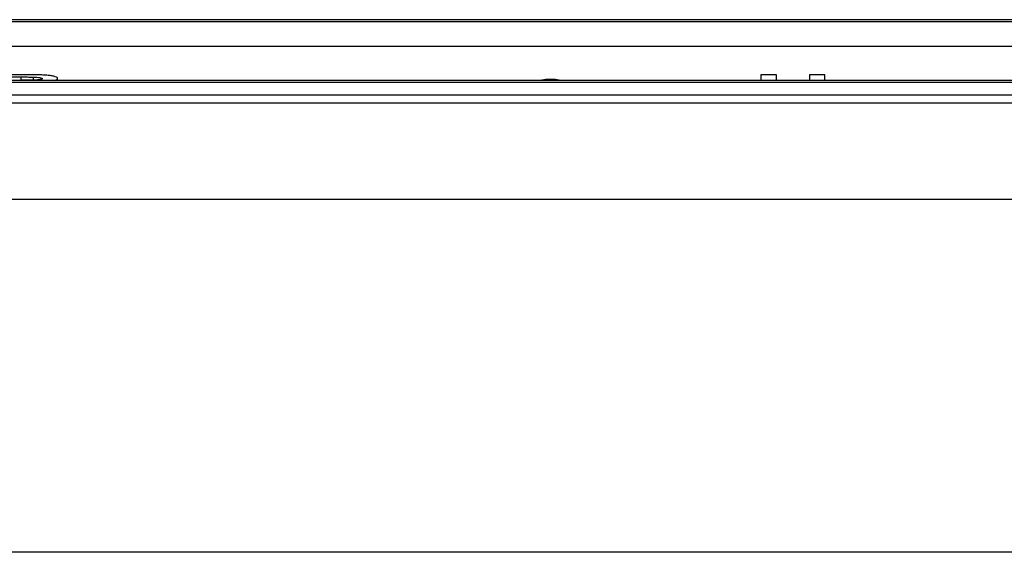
# Model space of a CAD drawing. Header units: millimetres. Extents: x 82 to 1002, y -172 to 1064.
# Tile 21 of 159: x 622 to 663, y 139 to 161. Entities that reach past the tile are written whole.
import ezdxf

# ---------------------------------------------------------------- set-up
doc = ezdxf.new("R2010")
doc.units = ezdxf.units.MM

msp = doc.modelspace()

# ---------------------------------------------------------------- linework, layer by layer
at = {"color": 7, "linetype": 'Continuous', "lineweight": 25}
for p, q in [((543.809, 161.1), (697.608, 161.1)), ((543.809, 161.022), (697.608, 161.022)), ((543.809, 160.007), (697.608, 160.007)), ((622.452, 158.814), (621.051, 158.814)), ((621.693, 158.722), (622.239, 158.722)), ((622.749, 158.591), (622.749, 158.72)), ((653.524, 158.814), (652.882, 158.814)), ((652.882, 158.814), (652.882, 158.581)), ((653.524, 158.581), (653.524, 158.814)), ((654.894, 158.814), (654.894, 158.581)), ((655.536, 158.814), (654.894, 158.814)), ((655.536, 158.581), (655.536, 158.814)), ((697.608, 158.581), (543.809, 158.581)), ((697.608, 158.496), (543.809, 158.496)), ((623.748, 158.581), (623.748, 158.661)), ((543.809, 157.987), (697.608, 157.987)), ((540.809, 157.648), (700.608, 157.648)), ((546.067, 153.648), (695.35, 153.648)), ((694.322, 139.006), (547.096, 139.006))]:
    msp.add_line(p, q, dxfattribs=at)
at = {"color": 8, "linetype": 'Continuous', "lineweight": 25}
for p, q in [((622.239, 158.587), (622.239, 158.722)), ((644.171, 158.581), (644.171, 158.636))]:
    msp.add_line(p, q, dxfattribs=at)
at = {"color": 7, "linetype": 'Continuous', "lineweight": 25}
for points, knots in [([(622.239, 158.722), (622.324, 158.722), (622.409, 158.722), (622.537, 158.722), (622.58, 158.721), (622.665, 158.721), (622.707, 158.721), (622.749, 158.72)], [0, 0, 0, 0, 0.5, 0.5, 0.75, 0.75, 1, 1, 1, 1]), ([(623.748, 158.661), (623.748, 158.667), (623.747, 158.673), (623.739, 158.686), (623.733, 158.692), (623.709, 158.71), (623.684, 158.722), (623.615, 158.745), (623.574, 158.755), (623.473, 158.774), (623.415, 158.782), (623.285, 158.796), (623.212, 158.8), (623.064, 158.807), (622.988, 158.809), (622.759, 158.813), (622.606, 158.814), (622.452, 158.814)], [0, 0, 0, 0, 0.0625, 0.0625, 0.125, 0.125, 0.25, 0.25, 0.375, 0.375, 0.5, 0.5, 0.625, 0.625, 0.75, 0.75, 1, 1, 1, 1]), ([(622.749, 158.72), (622.797, 158.719), (622.845, 158.717), (622.933, 158.71), (622.974, 158.706), (623.042, 158.694), (623.068, 158.687), (623.1, 158.672), (623.104, 158.664), (623.106, 158.656)], [0, 0, 0, 0, 0.25, 0.25, 0.5, 0.5, 0.75, 0.75, 1, 1, 1, 1]), ([(623.106, 158.656), (623.104, 158.648), (623.101, 158.641), (623.074, 158.626), (623.052, 158.619), (622.991, 158.607), (622.954, 158.602), (622.891, 158.597), (622.87, 158.595), (622.825, 158.593), (622.802, 158.592), (622.731, 158.59), (622.684, 158.589), (622.59, 158.588), (622.542, 158.588), (622.4, 158.587), (622.305, 158.587), (622.21, 158.587)], [0, 0, 0, 0, 0.125, 0.125, 0.25, 0.25, 0.375, 0.375, 0.4375, 0.4375, 0.5, 0.5, 0.625, 0.625, 0.75, 0.75, 1, 1, 1, 1]), ([(623.619, 158.581), (623.634, 158.584), (623.704, 158.6), (623.739, 158.628), (623.746, 158.652), (623.748, 158.661)], [0, 0, 0, 0, 0.148755, 0.688925, 1, 1, 1, 1]), ([(643.796, 158.574), (643.796, 158.583), (643.806, 158.59), (643.843, 158.605), (643.871, 158.612), (643.974, 158.629), (644.072, 158.636), (644.171, 158.636)], [0, 0, 0, 0, 0.25, 0.25, 0.5, 0.5, 1, 1, 1, 1]), ([(644.171, 158.636), (644.221, 158.636), (644.27, 158.634), (644.361, 158.628), (644.403, 158.623), (644.506, 158.606), (644.546, 158.591), (644.546, 158.574)], [0, 0, 0, 0, 0.25, 0.25, 0.5, 0.5, 1, 1, 1, 1])]:
    msp.add_open_spline(points, degree=3, knots=knots, dxfattribs=at)

doc.saveas('drawing.dxf')
